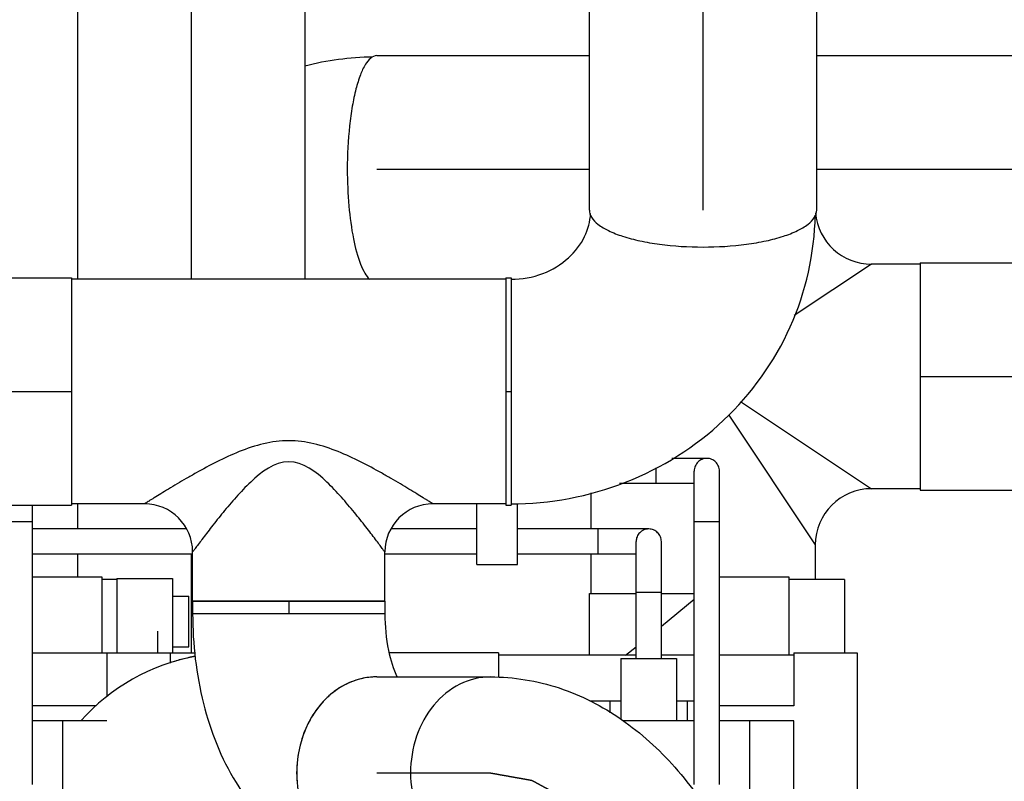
# Model space of a CAD drawing. Header units: millimetres. Extents: x 0 to 1189, y 0 to 841.
# Tile 26 of 169: x 502 to 518, y 277 to 289. Entities that reach past the tile are written whole.
import ezdxf

# ---------------------------------------------------------------- set-up
doc = ezdxf.new("R2010")
doc.units = ezdxf.units.MM
doc.header["$LTSCALE"] = 65.395
doc.linetypes.add('CENTER', pattern=[0.6, 0.375, -0.075, 0.075, -0.075])
doc.linetypes.add('PHANTOM', pattern=[0.8, 0.45, -0.05, 0.1, -0.05, 0.1, -0.05])
for name, color, linetype in [('1907_060000_TLKGS_KGS_V_ABL1190', 7, 'CONTINUOUS'), ('1907_061000_TLKGS_KGS_V_ABL1191', 7, 'CONTINUOUS'), ('1907_153200_13_ABL1287', 7, 'CONTINUOUS'), ('1907_153200_13_T2_PBL1357', 7, 'CONTINUOUS'), ('1907_153200_13_T3_PBL1365', 7, 'CONTINUOUS'), ('1907_153200_17_ABL1332', 7, 'CONTINUOUS'), ('1907_153200_27_ABL1330', 7, 'CONTINUOUS'), ('1907_153200_27_T6_PBL1367', 7, 'CONTINUOUS'), ('1907_153200_68_ABL1284', 7, 'CONTINUOUS'), ('1907_153200_68_T1_PBL1363', 7, 'CONTINUOUS'), ('1907_153200_68_T2_PBL1513', 7, 'CONTINUOUS'), ('1907_153200_68_T4_PBL1354', 7, 'CONTINUOUS'), ('1907_153200_68_T5_PBL1324', 7, 'CONTINUOUS'), ('1907_153200_68_T6_PBL1364', 7, 'CONTINUOUS'), ('1907_153200_83_ABL1291', 7, 'CONTINUOUS'), ('1907_153200_83_T5_PBL1507', 7, 'CONTINUOUS'), ('1907_153701_05_AC_PBL1348', 7, 'CONTINUOUS'), ('1907_842000_17_SIMPLE1_H_ABL1279', 7, 'CONTINUOUS'), ('1907_842000_17_SIMPLE1_H_ABL1281', 7, 'CONTINUOUS'), ('1907_842000_17_SIMPLE1_T1_H_PBL1280', 7, 'CONTINUOUS'), ('1907_842000_17_SIMPLE1_T1_H_PBL1282', 7, 'CONTINUOUS'), ('1907_842000_17_SIMPLE1_T2_H_PBL1325', 7, 'CONTINUOUS'), ('1907_842000_17_SIMPLE1_T2_H_PBL1358', 7, 'CONTINUOUS'), ('1997_000000_TLKGS_MARKETING_ABL1174', 7, 'CONTINUOUS'), ('9M32C_GENSET_AUSBAUMASSE_ABL1144', 7, 'CONTINUOUS'), ('9M32C_GENSET_KPL_VERROHRUNG_ABL1133', 7, 'CONTINUOUS'), ('BOGEN-S-2D-90-76_1X2_9_PBL1355', 7, 'CONTINUOUS'), ('BOGEN-S-2D-90-88_9X3_2_PBL1854', 7, 'CONTINUOUS'), ('BOGEN-S-2D-90-88_9X3_2_PBL1926', 7, 'CONTINUOUS'), ('EN1092-1-01A-DN100-PN16_PBL1359', 7, 'CONTINUOUS'), ('links_23_VBL1126', 7, 'CONTINUOUS'), ('T-STUECK-S-88_9X3_2-76_1X2_9_PBL1356', 7, 'CONTINUOUS'), ('T-STUECK-S-88_9X3_2-88_9X3_2_PBL1366', 7, 'CONTINUOUS')]:
    doc.layers.add(name, color=color, linetype=linetype)

# ---------------------------------------------------------------- blocks, each defined once
blk = doc.blocks.new('1907_153200_68_T5_PBL1324', base_point=(510.484, 268.497))
at = {"layer": '1907_153200_68_T5_PBL1324', "color": 7, "linetype": 'Continuous'}
for p, q in [((507.774, 278.898), (509.577, 278.898)), ((507.774, 275.854), (509.577, 275.854)), ((511.418, 271.296), (511.418, 258.096)), ((514.462, 271.296), (514.462, 258.096))]:
    blk.add_line(p, q, dxfattribs=at)
at = {"layer": '1907_153200_68_T5_PBL1324', "color": 2, "linetype": 'CENTER'}
for p, q in [((507.774, 277.376), (509.577, 277.376)), ((512.94, 271.296), (512.94, 258.096))]:
    blk.add_line(p, q, dxfattribs=at)
at = {"layer": '1907_153200_68_T5_PBL1324', "color": 9, "linetype": 'Continuous'}
blk.add_line((514.462, 271.296), (511.418, 271.296), dxfattribs=at)
at = {"layer": '1907_153200_68_T5_PBL1324', "color": 7, "linetype": 'Continuous'}
for points, knots in [([(507.774, 278.898), (507.607, 278.898), (507.261, 278.813), (506.841, 278.465), (506.568, 277.961), (506.506, 277.573), (506.506, 277.376)], [0, 0, 0, 0, 0.22866, 0.470362, 0.72939, 1, 1, 1, 1]), ([(509.577, 278.898), (509.942, 278.898), (510.682, 278.776), (511.685, 278.259), (512.538, 277.48), (513.49, 276.134), (514.264, 274.04), (514.462, 272.234), (514.462, 271.296)], [0, 0, 0, 0, 0.110481, 0.221851, 0.336177, 0.456066, 0.716932, 1, 1, 1, 1]), ([(506.506, 277.376), (506.506, 277.18), (506.568, 276.791), (506.841, 276.288), (507.261, 275.94), (507.607, 275.854), (507.774, 275.854)], [0, 0, 0, 0, 0.27061, 0.529638, 0.77134, 1, 1, 1, 1]), ([(509.577, 275.854), (509.625, 275.854), (509.765, 275.822), (510.017, 275.663), (510.339, 275.328), (510.681, 274.792), (510.99, 274.078), (511.322, 272.907), (511.418, 271.95), (511.418, 271.296)], [0, 0, 0, 0, 0.028018, 0.081293, 0.171055, 0.295482, 0.447843, 0.620808, 1, 1, 1, 1])]:
    blk.add_open_spline(points, degree=3, knots=knots, dxfattribs=at)
at = {"layer": '1907_153200_68_T5_PBL1324', "color": 9, "linetype": 'Continuous'}
for points, knots in [([(509.577, 278.898), (509.41, 278.898), (509.064, 278.813), (508.644, 278.465), (508.371, 277.961), (508.309, 277.573), (508.309, 277.376)], [0, 0, 0, 0, 0.22866, 0.470362, 0.72939, 1, 1, 1, 1]), ([(508.309, 277.376), (508.309, 277.18), (508.371, 276.791), (508.644, 276.288), (509.064, 275.94), (509.41, 275.854), (509.577, 275.854)], [0, 0, 0, 0, 0.27061, 0.529638, 0.77134, 1, 1, 1, 1])]:
    blk.add_open_spline(points, degree=3, knots=knots, dxfattribs=at)
at = {"layer": '1907_153200_68_T5_PBL1324', "color": 2, "linetype": 'CENTER'}
blk.add_open_spline([(509.577, 277.376), (509.604, 277.372), (509.658, 277.362), (509.74, 277.347), (509.822, 277.333), (509.89, 277.321), (509.944, 277.311), (509.985, 277.304), (510.026, 277.297), (510.066, 277.29), (510.101, 277.283), (510.128, 277.279), (510.148, 277.275), (510.165, 277.272), (510.179, 277.27), (510.189, 277.268), (510.199, 277.266), (510.208, 277.264), (510.214, 277.263), (510.219, 277.263), (510.222, 277.262), (510.225, 277.261), (510.227, 277.261), (510.229, 277.261), (510.23, 277.261), (510.231, 277.26), (510.233, 277.259), (510.235, 277.258), (510.237, 277.257), (510.24, 277.255), (510.245, 277.253), (510.251, 277.249), (510.259, 277.244), (510.269, 277.239), (510.279, 277.234), (510.292, 277.227), (510.308, 277.218), (510.328, 277.207), (510.354, 277.193), (510.387, 277.175), (510.426, 277.153), (510.479, 277.125), (510.544, 277.089), (510.609, 277.053), (510.662, 277.025), (510.701, 277.003), (510.734, 276.985), (510.76, 276.971), (510.78, 276.96), (510.796, 276.952), (510.809, 276.944), (510.819, 276.939), (510.829, 276.934), (510.837, 276.929), (510.843, 276.926), (510.848, 276.923), (510.851, 276.922), (510.853, 276.92), (510.855, 276.919), (510.857, 276.918), (510.858, 276.918), (510.859, 276.916), (510.861, 276.915), (510.863, 276.913), (510.865, 276.911), (510.868, 276.908), (510.872, 276.905), (510.878, 276.899), (510.885, 276.891), (510.894, 276.883), (510.903, 276.874), (510.915, 276.862), (510.931, 276.848), (510.949, 276.831), (510.973, 276.807), (511.003, 276.778), (511.039, 276.744), (511.088, 276.697), (511.148, 276.639), (511.208, 276.581), (511.257, 276.535), (511.293, 276.5), (511.323, 276.471), (511.347, 276.448), (511.365, 276.43), (511.38, 276.416), (511.392, 276.404), (511.401, 276.395), (511.411, 276.387), (511.418, 276.379), (511.424, 276.374), (511.428, 276.37), (511.431, 276.367), (511.433, 276.365), (511.435, 276.363), (511.437, 276.362), (511.438, 276.361), (511.439, 276.359), (511.44, 276.357), (511.442, 276.355), (511.444, 276.352), (511.446, 276.348), (511.45, 276.343), (511.455, 276.335), (511.462, 276.325), (511.47, 276.313), (511.478, 276.301), (511.489, 276.285), (511.502, 276.265), (511.518, 276.241), (511.54, 276.209), (511.567, 276.169), (511.599, 276.121), (511.642, 276.058), (511.696, 275.978), (511.75, 275.898), (511.793, 275.835), (511.825, 275.787), (511.852, 275.747), (511.874, 275.715), (511.89, 275.691), (511.906, 275.667), (511.92, 275.647), (511.93, 275.631), (511.937, 275.621), (511.943, 275.613), (511.947, 275.608), (511.95, 275.603), (511.952, 275.599), (511.954, 275.597), (511.955, 275.596), (511.955, 275.594), (511.957, 275.591), (511.958, 275.587), (511.961, 275.581), (511.964, 275.574), (511.969, 275.565), (511.974, 275.553), (511.983, 275.533), (511.994, 275.51), (512.007, 275.481), (512.02, 275.452), (512.037, 275.414), (512.059, 275.366), (512.085, 275.309), (512.12, 275.233), (512.163, 275.137), (512.206, 275.042), (512.241, 274.965), (512.267, 274.908), (512.289, 274.86), (512.306, 274.822), (512.319, 274.793), (512.332, 274.765), (512.343, 274.741), (512.352, 274.722), (512.357, 274.71), (512.361, 274.7), (512.365, 274.693), (512.367, 274.687), (512.369, 274.683), (512.37, 274.68), (512.371, 274.679), (512.372, 274.677), (512.373, 274.674), (512.374, 274.669), (512.376, 274.662), (512.379, 274.654), (512.382, 274.643), (512.386, 274.63), (512.392, 274.608), (512.4, 274.581), (512.41, 274.548), (512.42, 274.515), (512.433, 274.472), (512.449, 274.417), (512.468, 274.352), (512.494, 274.265), (512.526, 274.156), (512.559, 274.047), (512.584, 273.96), (512.604, 273.894), (512.62, 273.84), (512.633, 273.796), (512.643, 273.764), (512.652, 273.731), (512.66, 273.704), (512.667, 273.682), (512.671, 273.668), (512.674, 273.657), (512.677, 273.649), (512.679, 273.642), (512.68, 273.638), (512.681, 273.635), (512.681, 273.633), (512.682, 273.631), (512.682, 273.628), (512.683, 273.623), (512.684, 273.615), (512.686, 273.606), (512.688, 273.594), (512.69, 273.58), (512.694, 273.556), (512.699, 273.526), (512.705, 273.491), (512.711, 273.456), (512.719, 273.408), (512.729, 273.349), (512.741, 273.278), (512.757, 273.184), (512.777, 273.065), (512.797, 272.947), (512.813, 272.853), (512.825, 272.782), (512.835, 272.723), (512.843, 272.675), (512.849, 272.64), (512.855, 272.604), (512.86, 272.575), (512.864, 272.551), (512.867, 272.537), (512.869, 272.525), (512.87, 272.516), (512.872, 272.508), (512.872, 272.503), (512.873, 272.5), (512.873, 272.498), (512.873, 272.496), (512.874, 272.493), (512.874, 272.487), (512.874, 272.479), (512.875, 272.47), (512.876, 272.457), (512.876, 272.442), (512.878, 272.417), (512.88, 272.385), (512.882, 272.348), (512.884, 272.31), (512.886, 272.26), (512.89, 272.198), (512.894, 272.123), (512.9, 272.022), (512.906, 271.897), (512.915, 271.747), (512.923, 271.597), (512.931, 271.447), (512.937, 271.346), (512.94, 271.296)], degree=3, knots=[0, 0, 0, 0, 0.015625, 0.03125, 0.046875, 0.0625, 0.070312, 0.078125, 0.085938, 0.09375, 0.101562, 0.105469, 0.109375, 0.113281, 0.115234, 0.117188, 0.119141, 0.121094, 0.12207, 0.123047, 0.123535, 0.124023, 0.124512, 0.124756, 0.125, 0.125244, 0.125488, 0.125977, 0.126465, 0.126953, 0.12793, 0.128906, 0.130859, 0.132812, 0.134766, 0.136719, 0.140625, 0.144531, 0.148438, 0.15625, 0.164062, 0.171875, 0.1875, 0.203125, 0.210938, 0.21875, 0.226562, 0.230469, 0.234375, 0.238281, 0.240234, 0.242188, 0.244141, 0.246094, 0.24707, 0.248047, 0.248535, 0.249023, 0.249512, 0.249756, 0.25, 0.250244, 0.250488, 0.250977, 0.251465, 0.251953, 0.25293, 0.253906, 0.255859, 0.257812, 0.259766, 0.261719, 0.265625, 0.269531, 0.273438, 0.28125, 0.289062, 0.296875, 0.3125, 0.328125, 0.335938, 0.34375, 0.351562, 0.355469, 0.359375, 0.363281, 0.365234, 0.367188, 0.369141, 0.371094, 0.37207, 0.373047, 0.373535, 0.374023, 0.374512, 0.374756, 0.375, 0.375244, 0.375488, 0.375977, 0.376465, 0.376953, 0.37793, 0.378906, 0.380859, 0.382812, 0.384766, 0.386719, 0.390625, 0.394531, 0.398438, 0.40625, 0.414062, 0.421875, 0.4375, 0.453125, 0.460938, 0.46875, 0.476562, 0.480469, 0.484375, 0.488281, 0.492188, 0.494141, 0.496094, 0.49707, 0.498047, 0.499023, 0.499512, 0.499756, 0.5, 0.500244, 0.500488, 0.500977, 0.501953, 0.50293, 0.503906, 0.505859, 0.507812, 0.511719, 0.515625, 0.519531, 0.523438, 0.53125, 0.539062, 0.546875, 0.5625, 0.578125, 0.585938, 0.59375, 0.601562, 0.605469, 0.609375, 0.613281, 0.617188, 0.619141, 0.621094, 0.62207, 0.623047, 0.624023, 0.624512, 0.624756, 0.625, 0.625244, 0.625488, 0.625977, 0.626953, 0.62793, 0.628906, 0.630859, 0.632812, 0.636719, 0.640625, 0.644531, 0.648438, 0.65625, 0.664062, 0.671875, 0.6875, 0.703125, 0.710938, 0.71875, 0.726562, 0.730469, 0.734375, 0.738281, 0.742188, 0.744141, 0.746094, 0.74707, 0.748047, 0.749023, 0.749512, 0.749756, 0.75, 0.750244, 0.750488, 0.750977, 0.751953, 0.75293, 0.753906, 0.755859, 0.757812, 0.761719, 0.765625, 0.769531, 0.773438, 0.78125, 0.789062, 0.796875, 0.8125, 0.828125, 0.835938, 0.84375, 0.851562, 0.855469, 0.859375, 0.863281, 0.867188, 0.869141, 0.871094, 0.87207, 0.873047, 0.874023, 0.874512, 0.874756, 0.875, 0.875244, 0.875488, 0.875977, 0.876953, 0.87793, 0.878906, 0.880859, 0.882812, 0.886719, 0.890625, 0.894531, 0.898438, 0.90625, 0.914062, 0.921875, 0.9375, 0.953125, 0.96875, 0.984375, 1, 1, 1, 1], dxfattribs=at)
blk = doc.blocks.new('1907_153200_68_T4_PBL1354', base_point=(506.38, 279.996))
at = {"layer": '1907_153200_68_T4_PBL1354', "color": 7, "linetype": 'Continuous'}
for p, q in [((507.902, 280.096), (504.858, 280.096)), ((504.858, 280.096), (504.858, 279.896)), ((507.902, 280.096), (507.902, 279.896)), ((507.902, 279.896), (504.858, 279.896))]:
    blk.add_line(p, q, dxfattribs=at)
at = {"layer": '1907_153200_68_T4_PBL1354', "color": 2, "linetype": 'CENTER'}
blk.add_line((506.38, 280.096), (506.38, 279.896), dxfattribs=at)
blk = doc.blocks.new('BOGEN-S-2D-90-76_1X2_9_PBL1355', base_point=(506.478, 277.875))
at = {"layer": 'BOGEN-S-2D-90-76_1X2_9_PBL1355', "color": 7, "linetype": 'Continuous'}
blk.add_line((507.902, 279.896), (504.858, 279.896), dxfattribs=at)
for centre, radius, start, end in [((507.775, 277.83), 1.068, 95.4763, 101.5922), ((507.774, 277.84), 1.058, 90.005, 95.4693), ((507.815, 277.724), 1.182, 118.151, 120.283), ((507.926, 277.582), 1.363, 134.3179, 137.134), ((508.109, 277.448), 1.59, 150.7958, 153.4898), ((508.317, 277.377), 1.812, 166.6174, 180.017), ((508.263, 277.388), 1.756, 165.3201, 166.5548), ((508.317, 277.376), 1.812, 179.983, 193.3826), ((508.263, 277.365), 1.756, 193.4452, 194.6799), ((508.109, 277.304), 1.59, 206.5102, 209.2042), ((507.926, 277.171), 1.363, 222.866, 225.6821), ((507.815, 277.029), 1.182, 239.717, 241.849), ((507.775, 276.922), 1.068, 258.4078, 264.5234), ((507.774, 278.149), 2.295, 266.1717, 269.9991), ((507.774, 276.913), 1.058, 264.5304, 269.9955)]:
    blk.add_arc(centre, radius, start, end, dxfattribs=at)
for points, knots in [([(504.858, 279.896), (504.858, 279.419), (504.966, 278.487), (505.463, 277.207), (506.212, 276.362), (506.98, 275.964), (507.406, 275.874), (507.62, 275.859)], [0, 0, 0, 0, 0.267354, 0.520104, 0.759846, 0.879659, 1, 1, 1, 1]), ([(507.902, 279.896), (507.902, 279.702), (507.934, 279.358), (508.033, 279.025), (508.098, 278.892)], [0, 0, 0, 0, 0.566776, 1, 1, 1, 1]), ([(507.219, 278.745), (507.153, 278.706), (507.068, 278.645), (506.992, 278.575), (506.974, 278.557)], [0, 0, 0, 0, 0.745901, 1, 1, 1, 1]), ([(506.927, 278.509), (506.907, 278.488), (506.83, 278.4), (506.764, 278.302), (506.721, 278.224)], [0, 0, 0, 0, 0.246137, 1, 1, 1, 1]), ([(506.721, 276.528), (506.735, 276.502), (506.795, 276.401), (506.867, 276.308), (506.927, 276.244)], [0, 0, 0, 0, 0.254231, 1, 1, 1, 1]), ([(506.974, 276.196), (506.992, 276.177), (507.068, 276.107), (507.153, 276.046), (507.219, 276.008)], [0, 0, 0, 0, 0.254099, 1, 1, 1, 1])]:
    blk.add_open_spline(points, degree=3, knots=knots, dxfattribs=at)
for points in [[(507.56, 278.877), (507.455, 278.855), (507.352, 278.817), (507.257, 278.767)], [(506.686, 278.158), (506.634, 278.055), (506.593, 277.945), (506.564, 277.833)], [(506.564, 276.92), (506.593, 276.808), (506.634, 276.698), (506.686, 276.594)], [(507.257, 275.986), (507.352, 275.936), (507.455, 275.898), (507.56, 275.876)]]:
    blk.add_open_spline(points, degree=3, dxfattribs=at)
blk = doc.blocks.new('T-STUECK-S-88_9X3_2-76_1X2_9_PBL1356', base_point=(506.38, 282.645))
at = {"layer": 'T-STUECK-S-88_9X3_2-76_1X2_9_PBL1356', "color": 7, "linetype": 'Continuous'}
for p, q in [((509.82, 285.194), (502.94, 285.194)), ((504.097, 281.638), (502.94, 281.638)), ((509.82, 281.638), (508.663, 281.638)), ((504.858, 280.096), (504.858, 280.877)), ((507.902, 280.096), (507.902, 280.877)), ((504.858, 280.096), (507.902, 280.096))]:
    blk.add_line(p, q, dxfattribs=at)
for centre, start, end in [((504.097, 280.877), 360, 90), ((508.663, 280.877), 90, 180)]:
    blk.add_arc(centre, 0.761, start, end, dxfattribs=at)
at = {"layer": 'T-STUECK-S-88_9X3_2-76_1X2_9_PBL1356', "color": 9, "linetype": 'Continuous'}
for points, knots in [([(506.38, 282.638), (506.112, 282.638), (505.717, 282.529), (505.245, 282.308), (504.968, 282.16), (504.76, 282.041), (504.614, 281.956), (504.48, 281.876), (504.36, 281.802), (504.27, 281.746), (504.208, 281.708), (504.17, 281.684), (504.14, 281.666), (504.118, 281.651), (504.104, 281.645), (504.098, 281.638), (504.097, 281.638)], [0, 0, 0, 0, 0.318758, 0.473831, 0.622316, 0.692899, 0.760072, 0.822773, 0.879535, 0.928357, 0.948999, 0.966638, 0.98089, 0.99139, 0.997829, 1, 1, 1, 1]), ([(508.663, 281.638), (508.661, 281.638), (508.655, 281.645), (508.641, 281.651), (508.619, 281.666), (508.589, 281.684), (508.552, 281.708), (508.49, 281.746), (508.4, 281.802), (508.279, 281.876), (508.145, 281.956), (508, 282.041), (507.791, 282.16), (507.514, 282.308), (507.043, 282.529), (506.647, 282.638), (506.38, 282.638)], [0, 0, 0, 0, 0.002171, 0.00861, 0.01911, 0.033362, 0.051002, 0.071644, 0.120465, 0.177227, 0.239928, 0.307101, 0.377684, 0.526169, 0.681242, 1, 1, 1, 1]), ([(506.38, 282.305), (506.152, 282.305), (505.847, 282.067), (505.548, 281.75), (505.344, 281.509), (505.19, 281.316), (505.08, 281.173), (505.009, 281.08), (504.95, 281), (504.902, 280.94), (504.877, 280.899), (504.859, 280.883), (504.858, 280.877)], [0, 0, 0, 0, 0.321754, 0.478945, 0.628439, 0.765942, 0.827987, 0.883739, 0.93127, 0.968176, 0.991822, 1, 1, 1, 1]), ([(507.902, 280.877), (507.9, 280.883), (507.882, 280.899), (507.857, 280.94), (507.809, 281), (507.75, 281.08), (507.679, 281.173), (507.569, 281.316), (507.415, 281.509), (507.211, 281.75), (506.913, 282.067), (506.607, 282.305), (506.38, 282.305)], [0, 0, 0, 0, 0.008178, 0.031824, 0.06873, 0.116261, 0.172013, 0.234058, 0.371561, 0.521055, 0.678245, 1, 1, 1, 1])]:
    blk.add_open_spline(points, degree=3, knots=knots, dxfattribs=at)
blk = doc.blocks.new('1907_153200_68_T1_PBL1363', base_point=(499.02, 283.416))
at = {"layer": '1907_153200_68_T1_PBL1363', "color": 7, "linetype": 'Continuous'}
for p, q in [((495.1, 285.216), (502.94, 285.216)), ((502.94, 285.216), (502.94, 281.616)), ((498.98, 282.144), (498.98, 282.144)), ((500.5, 282.144), (500.5, 282.144)), ((495.1, 281.616), (498.98, 281.616)), ((500.5, 281.616), (502.94, 281.616))]:
    blk.add_line(p, q, dxfattribs=at)
at = {"layer": '1907_153200_68_T1_PBL1363', "color": 2, "linetype": 'CENTER'}
blk.add_line((495.1, 283.416), (502.94, 283.416), dxfattribs=at)
at = {"layer": '1907_153200_68_T1_PBL1363', "color": 7, "linetype": 'Continuous'}
for points, knots in [([(498.98, 282.144), (498.98, 282.221), (499.031, 282.388), (499.198, 282.598), (499.442, 282.758), (499.64, 282.8), (499.74, 282.8)], [0, 0, 0, 0, 0.212358, 0.459432, 0.726146, 1, 1, 1, 1]), ([(499.74, 282.8), (499.839, 282.8), (500.038, 282.758), (500.282, 282.598), (500.449, 282.388), (500.5, 282.221), (500.5, 282.144)], [0, 0, 0, 0, 0.273854, 0.540567, 0.787641, 1, 1, 1, 1])]:
    blk.add_open_spline(points, degree=3, knots=knots, dxfattribs=at)
blk = doc.blocks.new('1907_153200_68_T6_PBL1364', base_point=(509.86, 283.416))
at = {"layer": '1907_153200_68_T6_PBL1364', "color": 7, "linetype": 'Continuous'}
for p, q in [((509.82, 285.216), (509.9, 285.216)), ((509.82, 285.216), (509.82, 281.616)), ((509.9, 285.216), (509.9, 281.616)), ((509.82, 281.616), (509.9, 281.616))]:
    blk.add_line(p, q, dxfattribs=at)
at = {"layer": '1907_153200_68_T6_PBL1364', "color": 2, "linetype": 'CENTER'}
blk.add_line((509.82, 283.416), (509.9, 283.416), dxfattribs=at)
blk = doc.blocks.new('1907_153200_68_T2_PBL1513', base_point=(512.94, 289.42))
at = {"layer": '1907_153200_68_T2_PBL1513', "color": 7, "linetype": 'Continuous'}
for p, q in [((511.14, 286.291), (511.14, 293.067)), ((514.74, 286.291), (514.74, 293.067))]:
    blk.add_line(p, q, dxfattribs=at)
at = {"layer": '1907_153200_68_T2_PBL1513', "color": 2, "linetype": 'CENTER'}
blk.add_line((512.94, 286.291), (512.94, 292.489), dxfattribs=at)
at = {"layer": '1907_153200_68_T2_PBL1513', "color": 7, "linetype": 'Continuous'}
for points in [[(511.152, 293.136), (511.144, 293.114), (511.14, 293.09), (511.14, 293.067)], [(514.74, 293.067), (514.74, 293.09), (514.735, 293.114), (514.727, 293.136)]]:
    blk.add_open_spline(points, degree=3, dxfattribs=at)
for points, knots in [([(511.14, 293.067), (511.14, 293.027), (511.171, 292.937), (511.285, 292.828), (511.454, 292.729), (511.679, 292.643), (511.95, 292.573), (512.373, 292.501), (512.71, 292.481), (512.94, 292.481)], [0, 0, 0, 0, 0.059909, 0.135272, 0.232959, 0.353747, 0.495355, 0.653785, 1, 1, 1, 1]), ([(512.94, 292.481), (513.17, 292.481), (513.506, 292.501), (513.93, 292.573), (514.201, 292.643), (514.425, 292.729), (514.595, 292.828), (514.708, 292.937), (514.74, 293.027), (514.74, 293.067)], [0, 0, 0, 0, 0.346215, 0.504645, 0.646253, 0.767041, 0.864728, 0.940091, 1, 1, 1, 1]), ([(511.14, 286.291), (511.14, 286.251), (511.171, 286.161), (511.285, 286.052), (511.454, 285.953), (511.679, 285.867), (511.95, 285.797), (512.373, 285.725), (512.71, 285.705), (512.94, 285.705)], [0, 0, 0, 0, 0.059909, 0.135272, 0.232959, 0.353747, 0.495355, 0.653785, 1, 1, 1, 1]), ([(512.94, 285.705), (513.17, 285.705), (513.506, 285.725), (513.93, 285.797), (514.201, 285.867), (514.425, 285.953), (514.595, 286.052), (514.708, 286.161), (514.74, 286.251), (514.74, 286.291)], [0, 0, 0, 0, 0.346215, 0.504645, 0.646253, 0.767041, 0.864728, 0.940091, 1, 1, 1, 1])]:
    blk.add_open_spline(points, degree=3, knots=knots, dxfattribs=at)
blk = doc.blocks.new('BOGEN-S-2D-90-88_9X3_2_PBL1926', base_point=(512.308, 283.937))
at = {"layer": 'BOGEN-S-2D-90-88_9X3_2_PBL1926', "color": 7, "linetype": 'Continuous'}
for points, knots in [([(509.9, 285.194), (510.07, 285.194), (510.403, 285.254), (510.815, 285.5), (511.082, 285.845), (511.153, 286.11), (511.16, 286.236)], [0, 0, 0, 0, 0.286519, 0.552754, 0.788401, 1, 1, 1, 1]), ([(509.9, 281.638), (510.515, 281.638), (511.755, 281.87), (513.343, 282.87), (514.433, 284.387), (514.706, 285.606), (514.717, 286.209)], [0, 0, 0, 0, 0.252513, 0.503523, 0.752475, 1, 1, 1, 1])]:
    blk.add_open_spline(points, degree=3, knots=knots, dxfattribs=at)
blk = doc.blocks.new('1907_153200_68_ABL1284', base_point=(505.47, 278.855))
at = {"layer": '1907_153200_68_T1_PBL1363'}
blk.add_blockref('1907_153200_68_T1_PBL1363', (499.02, 283.416), dxfattribs=at)
at = {"layer": '1907_153200_68_T2_PBL1513'}
blk.add_blockref('1907_153200_68_T2_PBL1513', (512.94, 289.42), dxfattribs=at)
at = {"layer": '1907_153200_68_T4_PBL1354'}
blk.add_blockref('1907_153200_68_T4_PBL1354', (506.38, 279.996), dxfattribs=at)
at = {"layer": '1907_153200_68_T5_PBL1324'}
blk.add_blockref('1907_153200_68_T5_PBL1324', (510.484, 268.497), dxfattribs=at)
at = {"layer": '1907_153200_68_T6_PBL1364'}
blk.add_blockref('1907_153200_68_T6_PBL1364', (509.86, 283.416), dxfattribs=at)
at = {"layer": 'BOGEN-S-2D-90-76_1X2_9_PBL1355'}
blk.add_blockref('BOGEN-S-2D-90-76_1X2_9_PBL1355', (506.478, 277.875), dxfattribs=at)
at = {"layer": 'BOGEN-S-2D-90-88_9X3_2_PBL1926'}
blk.add_blockref('BOGEN-S-2D-90-88_9X3_2_PBL1926', (512.308, 283.937), dxfattribs=at)
at = {"layer": 'T-STUECK-S-88_9X3_2-76_1X2_9_PBL1356'}
blk.add_blockref('T-STUECK-S-88_9X3_2-76_1X2_9_PBL1356', (506.38, 282.645), dxfattribs=at)
blk = doc.blocks.new('1907_153200_13_T2_PBL1357', base_point=(512.94, 270.296))
at = {"layer": '1907_153200_13_T2_PBL1357', "color": 7, "linetype": 'Continuous'}
for p, q in [((511.14, 280.216), (511.88, 280.216)), ((511.14, 279.24), (511.14, 280.216)), ((512.28, 280.216), (512.8, 280.216)), ((514.74, 271.086), (514.74, 271.64)), ((514.74, 260.376), (514.74, 262.671)), ((511.14, 260.376), (511.14, 260.708))]:
    blk.add_line(p, q, dxfattribs=at)
blk = doc.blocks.new('1907_153200_13_T3_PBL1365', base_point=(517.68, 283.656))
at = {"layer": '1907_153200_13_T3_PBL1365', "color": 7, "linetype": 'Continuous'}
for p, q in [((516.38, 285.456), (518.98, 285.456)), ((516.38, 285.456), (516.38, 281.856)), ((516.38, 281.856), (518.98, 281.856))]:
    blk.add_line(p, q, dxfattribs=at)
at = {"layer": '1907_153200_13_T3_PBL1365', "color": 2, "linetype": 'CENTER'}
blk.add_line((516.38, 283.656), (518.98, 283.656), dxfattribs=at)
blk = doc.blocks.new('T-STUECK-S-88_9X3_2-88_9X3_2_PBL1366', base_point=(513.771, 283.173))
at = {"layer": 'T-STUECK-S-88_9X3_2-88_9X3_2_PBL1366', "color": 9, "linetype": 'Continuous'}
for p, q in [((515.607, 285.434), (514.383, 284.619)), ((513.536, 283.259), (515.607, 281.878)), ((513.347, 283.045), (514.718, 280.989))]:
    blk.add_line(p, q, dxfattribs=at)
at = {"layer": 'T-STUECK-S-88_9X3_2-88_9X3_2_PBL1366', "color": 7, "linetype": 'Continuous'}
for p, q in [((516.38, 285.434), (515.607, 285.434)), ((511.162, 281.814), (511.162, 281.24)), ((516.38, 281.878), (515.607, 281.878)), ((514.718, 280.989), (514.718, 280.44)), ((511.162, 280.84), (511.162, 280.216))]:
    blk.add_line(p, q, dxfattribs=at)
for centre, start, end in [((515.607, 286.323), 185.0202, 270), ((515.607, 280.989), 90, 180)]:
    blk.add_arc(centre, 0.889, start, end, dxfattribs=at)
blk = doc.blocks.new('1907_153200_13_ABL1287', base_point=(514.54, 276.555))
at = {"layer": '1907_153200_13_T2_PBL1357'}
blk.add_blockref('1907_153200_13_T2_PBL1357', (512.94, 270.296), dxfattribs=at)
at = {"layer": '1907_153200_13_T3_PBL1365'}
blk.add_blockref('1907_153200_13_T3_PBL1365', (517.68, 283.656), dxfattribs=at)
at = {"layer": 'T-STUECK-S-88_9X3_2-88_9X3_2_PBL1366'}
blk.add_blockref('T-STUECK-S-88_9X3_2-88_9X3_2_PBL1366', (513.771, 283.173), dxfattribs=at)
blk = doc.blocks.new('1907_153200_83_T5_PBL1507', base_point=(504.84, 285.528))
at = {"layer": '1907_153200_83_T5_PBL1507', "color": 7, "linetype": 'Continuous'}
for p, q in [((503.04, 285.194), (503.04, 291.776)), ((506.64, 285.194), (506.64, 290.196)), ((503.04, 281.24), (503.04, 281.638)), ((503.04, 280.48), (503.04, 280.84))]:
    blk.add_line(p, q, dxfattribs=at)
at = {"layer": '1907_153200_83_T5_PBL1507', "color": 2, "linetype": 'CENTER'}
for p, q in [((504.84, 285.194), (504.84, 291.776)), ((504.84, 279.28), (504.84, 280.84))]:
    blk.add_line(p, q, dxfattribs=at)
blk = doc.blocks.new('1907_153200_83_ABL1291', base_point=(496.94, 271.986))
at = {"layer": '1907_153200_83_T5_PBL1507'}
blk.add_blockref('1907_153200_83_T5_PBL1507', (504.84, 285.528), dxfattribs=at)
blk = doc.blocks.new('1907_153200_27_T6_PBL1367', base_point=(515.04, 286.936))
at = {"layer": '1907_153200_27_T6_PBL1367', "color": 7, "linetype": 'Continuous'}
for p, q in [((507.775, 288.736), (511.14, 288.736)), ((514.74, 288.736), (522.704, 288.736)), ((520.66, 285.136), (522.704, 285.136))]:
    blk.add_line(p, q, dxfattribs=at)
at = {"layer": '1907_153200_27_T6_PBL1367', "color": 2, "linetype": 'CENTER'}
for p, q in [((507.775, 286.936), (511.14, 286.936)), ((514.74, 286.936), (518.98, 286.936)), ((519.78, 286.936), (519.86, 286.936)), ((520.66, 286.936), (522.242, 286.936))]:
    blk.add_line(p, q, dxfattribs=at)
at = {"layer": '1907_153200_27_T6_PBL1367', "color": 7, "linetype": 'Continuous'}
for points, knots in [([(507.775, 288.736), (507.7, 288.736), (507.59, 288.61), (507.506, 288.42), (507.436, 288.195), (507.381, 287.925), (507.323, 287.501), (507.307, 287.166), (507.307, 286.936)], [0, 0, 0, 0, 0.116945, 0.212878, 0.334663, 0.479315, 0.642266, 1, 1, 1, 1]), ([(522.704, 288.736), (522.629, 288.736), (522.519, 288.61), (522.435, 288.42), (522.365, 288.195), (522.31, 287.925), (522.252, 287.501), (522.236, 287.166), (522.236, 286.936)], [0, 0, 0, 0, 0.116945, 0.212878, 0.334663, 0.479315, 0.642266, 1, 1, 1, 1]), ([(507.307, 286.936), (507.307, 286.741), (507.322, 286.371), (507.389, 285.867), (507.48, 285.509), (507.576, 285.298), (507.63, 285.221), (507.659, 285.192)], [0, 0, 0, 0, 0.3235, 0.614654, 0.84564, 0.932728, 1, 1, 1, 1]), ([(522.236, 286.936), (522.236, 286.706), (522.252, 286.371), (522.31, 285.947), (522.365, 285.677), (522.435, 285.452), (522.519, 285.262), (522.629, 285.136), (522.704, 285.136)], [0, 0, 0, 0, 0.357734, 0.520685, 0.665337, 0.787122, 0.883055, 1, 1, 1, 1])]:
    blk.add_open_spline(points, degree=3, knots=knots, dxfattribs=at)
for points in [[(522.752, 288.727), (522.737, 288.733), (522.72, 288.736), (522.704, 288.736)], [(522.704, 285.136), (522.728, 285.136), (522.752, 285.144), (522.773, 285.155)]]:
    blk.add_open_spline(points, degree=3, dxfattribs=at)
blk = doc.blocks.new('BOGEN-S-2D-90-88_9X3_2_PBL1854', base_point=(507.171, 288.642))
at = {"layer": 'BOGEN-S-2D-90-88_9X3_2_PBL1854', "color": 7, "linetype": 'Continuous'}
blk.add_arc((507.778, 284.079), 4.635, 90.8764, 104.2587, dxfattribs=at)
blk = doc.blocks.new('1907_153200_27_ABL1330', base_point=(513.447, 288.926))
at = {"layer": '1907_153200_27_T6_PBL1367'}
blk.add_blockref('1907_153200_27_T6_PBL1367', (515.04, 286.936), dxfattribs=at)
at = {"layer": 'BOGEN-S-2D-90-88_9X3_2_PBL1854'}
blk.add_blockref('BOGEN-S-2D-90-88_9X3_2_PBL1854', (507.171, 288.642), dxfattribs=at)
blk = doc.blocks.new('EN1092-1-01A-DN100-PN16_PBL1359', base_point=(504.1, 279.868))
at = {"layer": 'EN1092-1-01A-DN100-PN16_PBL1359', "color": 7, "linetype": 'Continuous'}
for p, q in [((503.66, 280.456), (504.54, 280.456)), ((503.66, 280.456), (503.66, 279.28)), ((504.54, 280.456), (504.54, 279.28))]:
    blk.add_line(p, q, dxfattribs=at)
blk = doc.blocks.new('1907_153200_17_ABL1332', base_point=(505.44, 261.136))
at = {"layer": 'EN1092-1-01A-DN100-PN16_PBL1359'}
blk.add_blockref('EN1092-1-01A-DN100-PN16_PBL1359', (504.1, 279.868), dxfattribs=at)
blk = doc.blocks.new('1907_153701_05_AC_PBL1348', base_point=(504.67, 279.776))
at = {"layer": '1907_153701_05_AC_PBL1348', "color": 7, "linetype": 'Continuous'}
for p, q in [((504.54, 280.176), (504.8, 280.176)), ((504.8, 279.376), (504.8, 280.176)), ((504.54, 279.376), (504.8, 279.376))]:
    blk.add_line(p, q, dxfattribs=at)
blk = doc.blocks.new('9M32C_GENSET_KPL_VERROHRUNG_ABL1133', base_point=(486.687, 287.936))
at = {"layer": '1907_153200_13_ABL1287'}
blk.add_blockref('1907_153200_13_ABL1287', (514.54, 276.555), dxfattribs=at)
at = {"layer": '1907_153200_17_ABL1332'}
blk.add_blockref('1907_153200_17_ABL1332', (505.44, 261.136), dxfattribs=at)
at = {"layer": '1907_153200_27_ABL1330'}
blk.add_blockref('1907_153200_27_ABL1330', (513.447, 288.926), dxfattribs=at)
at = {"layer": '1907_153200_68_ABL1284'}
blk.add_blockref('1907_153200_68_ABL1284', (505.47, 278.855), dxfattribs=at)
at = {"layer": '1907_153200_83_ABL1291'}
blk.add_blockref('1907_153200_83_ABL1291', (496.94, 271.986), dxfattribs=at)
at = {"layer": '1907_153701_05_AC_PBL1348'}
blk.add_blockref('1907_153701_05_AC_PBL1348', (504.67, 279.776), dxfattribs=at)
blk = doc.blocks.new('1907_842000_17_SIMPLE1_T1_H_PBL1282', base_point=(504.96, 276.818))
at = {"layer": '1907_842000_17_SIMPLE1_T1_H_PBL1282', "color": 9, "linetype": 'PHANTOM'}
for p, q in [((512.2, 281.958), (512.2, 282.211)), ((512.8, 281.358), (513.2, 281.358)), ((511.28, 280.84), (511.28, 281.24)), ((511.88, 280.24), (512.28, 280.24)), ((514.38, 278.44), (513.2, 278.44))]:
    blk.add_line(p, q, dxfattribs=at)
at = {"layer": '1907_842000_17_SIMPLE1_T1_H_PBL1282', "color": 8, "linetype": 'PHANTOM'}
for p, q in [((513, 282.358), (512.447, 282.358)), ((512.8, 277.192), (512.8, 282.158)), ((513.2, 277.192), (513.2, 282.158)), ((512.2, 281.958), (511.62, 281.958)), ((512.8, 281.958), (512.2, 281.958)), ((509.36, 280.678), (509.36, 281.638)), ((510, 280.678), (510, 281.646)), ((504.763, 281.24), (502.32, 281.24)), ((509.36, 281.24), (507.996, 281.24)), ((511.28, 281.24), (510, 281.24)), ((512.08, 281.24), (511.28, 281.24)), ((511.88, 279.19), (511.88, 281.04)), ((512.28, 279.19), (512.28, 281.04)), ((504.858, 280.84), (502.32, 280.84)), ((509.36, 280.84), (507.902, 280.84)), ((511.28, 280.84), (510, 280.84)), ((511.88, 280.84), (511.28, 280.84)), ((509.36, 280.678), (510, 280.678)), ((513.2, 280.48), (514.3, 280.48)), ((514.3, 280.48), (514.3, 279.24)), ((512.28, 279.703), (512.8, 280.127)), ((502.32, 279.28), (503.5, 279.28)), ((504.5, 279.28), (504.893, 279.28)), ((509.7, 279.28), (507.971, 279.28)), ((509.7, 279.28), (509.7, 278.889)), ((511.713, 279.24), (511.88, 279.376)), ((514.38, 279.28), (515.38, 279.28)), ((514.38, 279.28), (514.38, 278.44)), ((515.38, 279.28), (515.38, 273.72)), ((511.88, 279.24), (509.7, 279.24)), ((511.641, 279.19), (512.518, 279.19)), ((511.641, 279.19), (511.641, 278.226)), ((512.8, 279.24), (512.28, 279.24)), ((512.518, 279.19), (512.518, 278.2)), ((514.38, 279.24), (513.2, 279.24)), ((511.148, 278.52), (511.641, 278.52)), ((511.468, 278.33), (511.468, 278.52)), ((512.518, 278.52), (512.8, 278.52)), ((512.692, 278.2), (512.692, 278.52)), ((512.8, 278.2), (511.68, 278.2)), ((514.38, 278.2), (513.2, 278.2)), ((513.68, 275.495), (513.68, 278.2)), ((514.38, 272.662), (514.38, 278.2))]:
    blk.add_line(p, q, dxfattribs=at)
for centre, radius, start, end in [((513, 282.158), 0.2, 0, 180), ((512.08, 281.04), 0.2, 0, 180), ((505.5, 276.04), 3.24, 100.7387, 138.1602), ((505.501, 276.037), 3.243, 100.7424, 108.0017)]:
    blk.add_arc(centre, radius, start, end, dxfattribs=at)
blk = doc.blocks.new('1907_842000_17_SIMPLE1_T2_H_PBL1325', base_point=(514.74, 276.04))
at = {"layer": '1907_842000_17_SIMPLE1_T2_H_PBL1325', "color": 8, "linetype": 'PHANTOM'}
for p, q in [((515.18, 280.44), (514.3, 280.44)), ((515.18, 280.44), (515.18, 279.28)), ((515.18, 273.72), (515.18, 271.64)), ((515.18, 271.64), (514.45, 271.64))]:
    blk.add_line(p, q, dxfattribs=at)
blk = doc.blocks.new('1907_842000_17_SIMPLE1_H_ABL1281', base_point=(514.74, 276.04))
at = {"layer": '1907_842000_17_SIMPLE1_T1_H_PBL1282'}
blk.add_blockref('1907_842000_17_SIMPLE1_T1_H_PBL1282', (504.96, 276.818), dxfattribs=at)
at = {"layer": '1907_842000_17_SIMPLE1_T2_H_PBL1325'}
blk.add_blockref('1907_842000_17_SIMPLE1_T2_H_PBL1325', (514.74, 276.04), dxfattribs=at)
blk = doc.blocks.new('9M32C_GENSET_AUSBAUMASSE_ABL1144', base_point=(396.619, 342.238))
at = {"layer": '1907_842000_17_SIMPLE1_H_ABL1281'}
blk.add_blockref('1907_842000_17_SIMPLE1_H_ABL1281', (514.74, 276.04), dxfattribs=at)
blk = doc.blocks.new('1907_842000_17_SIMPLE1_T1_H_PBL1280', base_point=(494.26, 277.047))
at = {"layer": '1907_842000_17_SIMPLE1_T1_H_PBL1280', "color": 7, "linetype": 'Continuous'}
for p, q in [((502.32, 277.192), (502.32, 281.616)), ((502.32, 280.48), (503.42, 280.48)), ((503.42, 280.48), (503.42, 279.28)), ((503.5, 279.28), (504.5, 279.28)), ((503.5, 279.28), (503.5, 278.583)), ((504.5, 279.28), (504.5, 279.117)), ((503.5, 278.2), (502.32, 278.2)), ((502.8, 275.722), (502.8, 278.2))]:
    blk.add_line(p, q, dxfattribs=at)
at = {"layer": '1907_842000_17_SIMPLE1_T1_H_PBL1280', "color": 9, "linetype": 'Continuous'}
for p, q in [((501.92, 281.358), (502.32, 281.358)), ((503.329, 278.44), (502.32, 278.44))]:
    blk.add_line(p, q, dxfattribs=at)
blk = doc.blocks.new('1907_842000_17_SIMPLE1_T2_H_PBL1358', base_point=(503.86, 279.86))
at = {"layer": '1907_842000_17_SIMPLE1_T2_H_PBL1358', "color": 7, "linetype": 'Continuous'}
for p, q in [((503.66, 280.44), (503.42, 280.44)), ((504.3, 279.621), (504.3, 279.28))]:
    blk.add_line(p, q, dxfattribs=at)
blk = doc.blocks.new('1907_842000_17_SIMPLE1_H_ABL1279', base_point=(503.86, 279.86))
at = {"layer": '1907_842000_17_SIMPLE1_T1_H_PBL1280'}
blk.add_blockref('1907_842000_17_SIMPLE1_T1_H_PBL1280', (494.26, 277.047), dxfattribs=at)
at = {"layer": '1907_842000_17_SIMPLE1_T2_H_PBL1358'}
blk.add_blockref('1907_842000_17_SIMPLE1_T2_H_PBL1358', (503.86, 279.86), dxfattribs=at)
blk = doc.blocks.new('1907_061000_TLKGS_KGS_V_ABL1191', base_point=(487.16, 304.456))
at = {"layer": '1907_842000_17_SIMPLE1_H_ABL1279'}
blk.add_blockref('1907_842000_17_SIMPLE1_H_ABL1279', (503.86, 279.86), dxfattribs=at)
blk = doc.blocks.new('1907_060000_TLKGS_KGS_V_ABL1190', base_point=(510.48, 323.718))
at = {"layer": '1907_061000_TLKGS_KGS_V_ABL1191'}
blk.add_blockref('1907_061000_TLKGS_KGS_V_ABL1191', (487.16, 304.456), dxfattribs=at)
blk = doc.blocks.new('1997_000000_TLKGS_MARKETING_ABL1174', base_point=(404.54, 321.878))
at = {"layer": '1907_060000_TLKGS_KGS_V_ABL1190'}
blk.add_blockref('1907_060000_TLKGS_KGS_V_ABL1190', (510.48, 323.718), dxfattribs=at)
blk = doc.blocks.new('LINKS_23_VBL1126', base_point=(326.529, 308.736))
at = {"layer": '1997_000000_TLKGS_MARKETING_ABL1174'}
blk.add_blockref('1997_000000_TLKGS_MARKETING_ABL1174', (404.54, 321.878), dxfattribs=at)
at = {"layer": '9M32C_GENSET_AUSBAUMASSE_ABL1144'}
blk.add_blockref('9M32C_GENSET_AUSBAUMASSE_ABL1144', (396.619, 342.238), dxfattribs=at)
at = {"layer": '9M32C_GENSET_KPL_VERROHRUNG_ABL1133'}
blk.add_blockref('9M32C_GENSET_KPL_VERROHRUNG_ABL1133', (486.687, 287.936), dxfattribs=at)

msp = doc.modelspace()

# ---------------------------------------------------------------- block references
at = {"layer": 'links_23_VBL1126'}
msp.add_blockref('LINKS_23_VBL1126', (326.52925, 308.73636), dxfattribs=at)

doc.saveas('drawing.dxf')
